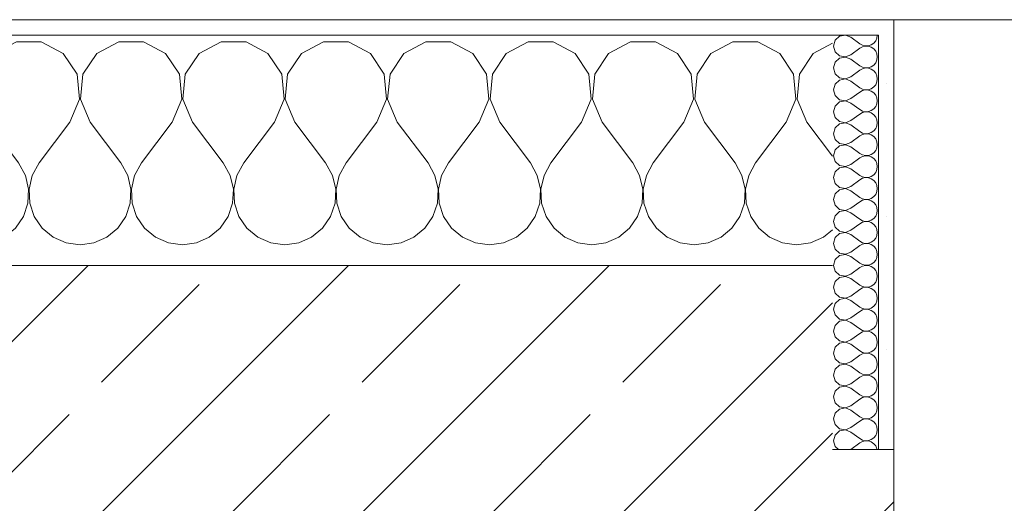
# Model space of a CAD drawing. Header units: metres. Extents: x -3.6 to 84.5, y -11 to 16.8.
# Tile 157 of 228: x 36.561 to 37.202, y 13.54 to 13.855. Entities that reach past the tile are written whole.
import ezdxf

# ---------------------------------------------------------------- set-up
doc = ezdxf.new("R2010")
doc.units = ezdxf.units.M
doc.header["$MEASUREMENT"] = 0
doc.layers.add('604 - Struktur.Wand Aussen', color=7, linetype='Continuous')
pattern_1 = [(0, (0, 0), (0, 0.08660254), [0, -0.05]), (0, (0.025, 0.0433), (0, 0.08660254), [0, -0.05])]

# ---------------------------------------------------------------- blocks, each defined once
blk = doc.blocks.new('*X26')
at = {"layer": '604 - Struktur.Wand Aussen', "color": 7, "linetype": 'Continuous', "lineweight": 5}
for p, q in [((36.02521, 13.84066), (36.0109, 13.83299)), ((36.04145, 13.84066), (36.02521, 13.84066)), ((36.05576, 13.83299), (36.04145, 13.84066)), ((36.09188, 13.84066), (36.07757, 13.83299)), ((36.10812, 13.84066), (36.09188, 13.84066)), ((36.12243, 13.83299), (36.10812, 13.84066)), ((36.15855, 13.84066), (36.14424, 13.83299)), ((36.17479, 13.84066), (36.15855, 13.84066)), ((36.1891, 13.83299), (36.17479, 13.84066)), ((36.22521, 13.84066), (36.2109, 13.83299)), ((36.24145, 13.84066), (36.22521, 13.84066)), ((36.25576, 13.83299), (36.24145, 13.84066)), ((36.29188, 13.84066), (36.27757, 13.83299)), ((36.30812, 13.84066), (36.29188, 13.84066)), ((36.32243, 13.83299), (36.30812, 13.84066)), ((36.35855, 13.84066), (36.34424, 13.83299)), ((36.37479, 13.84066), (36.35855, 13.84066)), ((36.3891, 13.83299), (36.37479, 13.84066)), ((36.42521, 13.84066), (36.4109, 13.83299)), ((36.44145, 13.84066), (36.42521, 13.84066)), ((36.45576, 13.83299), (36.44145, 13.84066)), ((36.49188, 13.84066), (36.47757, 13.83299)), ((36.50812, 13.84066), (36.49188, 13.84066)), ((36.52243, 13.83299), (36.50812, 13.84066)), ((36.55855, 13.84066), (36.54424, 13.83299)), ((36.57479, 13.84066), (36.55855, 13.84066)), ((36.5891, 13.83299), (36.57479, 13.84066)), ((36.62521, 13.84066), (36.6109, 13.83299)), ((36.64145, 13.84066), (36.62521, 13.84066)), ((36.65576, 13.83299), (36.64145, 13.84066)), ((36.69188, 13.84066), (36.67757, 13.83299)), ((36.70812, 13.84066), (36.69188, 13.84066)), ((36.72243, 13.83299), (36.70812, 13.84066)), ((36.75855, 13.84066), (36.74424, 13.83299)), ((36.77479, 13.84066), (36.75855, 13.84066)), ((36.7891, 13.83299), (36.77479, 13.84066)), ((36.82521, 13.84066), (36.8109, 13.83299)), ((36.84145, 13.84066), (36.82521, 13.84066)), ((36.85576, 13.83299), (36.84145, 13.84066)), ((36.89188, 13.84066), (36.87757, 13.83299)), ((36.90812, 13.84066), (36.89188, 13.84066)), ((36.92243, 13.83299), (36.90812, 13.84066)), ((36.95855, 13.84066), (36.94424, 13.83299)), ((36.97479, 13.84066), (36.95855, 13.84066)), ((36.9891, 13.83299), (36.97479, 13.84066)), ((37.02521, 13.84066), (37.0109, 13.83299)), ((37.04145, 13.84066), (37.02521, 13.84066)), ((37.05576, 13.83299), (37.04145, 13.84066)), ((37.09, 13.83965), (37.07757, 13.83299)), ((35.9891, 13.83299), (35.98, 13.83787)), ((35.99808, 13.81947), (35.9891, 13.83299)), ((36.0109, 13.83299), (36.00192, 13.81947)), ((36.06475, 13.81947), (36.05576, 13.83299)), ((36.07757, 13.83299), (36.06858, 13.81947)), ((36.13142, 13.81947), (36.12243, 13.83299)), ((36.14424, 13.83299), (36.13525, 13.81947)), ((36.19808, 13.81947), (36.1891, 13.83299)), ((36.2109, 13.83299), (36.20192, 13.81947)), ((36.26475, 13.81947), (36.25576, 13.83299)), ((36.27757, 13.83299), (36.26858, 13.81947)), ((36.33142, 13.81947), (36.32243, 13.83299)), ((36.34424, 13.83299), (36.33525, 13.81947)), ((36.39808, 13.81947), (36.3891, 13.83299)), ((36.4109, 13.83299), (36.40192, 13.81947)), ((36.46475, 13.81947), (36.45576, 13.83299)), ((36.47757, 13.83299), (36.46858, 13.81947)), ((36.53142, 13.81947), (36.52243, 13.83299)), ((36.54424, 13.83299), (36.53525, 13.81947)), ((36.59808, 13.81947), (36.5891, 13.83299)), ((36.6109, 13.83299), (36.60192, 13.81947)), ((36.66475, 13.81947), (36.65576, 13.83299)), ((36.67757, 13.83299), (36.66858, 13.81947)), ((36.73142, 13.81947), (36.72243, 13.83299)), ((36.74424, 13.83299), (36.73525, 13.81947)), ((36.79808, 13.81947), (36.7891, 13.83299)), ((36.8109, 13.83299), (36.80192, 13.81947)), ((36.86475, 13.81947), (36.85576, 13.83299)), ((36.87757, 13.83299), (36.86858, 13.81947)), ((36.93142, 13.81947), (36.92243, 13.83299)), ((36.94424, 13.83299), (36.93525, 13.81947)), ((36.99808, 13.81947), (36.9891, 13.83299)), ((37.0109, 13.83299), (37.00192, 13.81947)), ((37.06475, 13.81947), (37.05576, 13.83299)), ((37.07757, 13.83299), (37.06858, 13.81947)), ((35.99962, 13.8033), (35.99808, 13.81947)), ((36.00192, 13.81947), (36.00038, 13.8033)), ((36.06629, 13.8033), (36.06475, 13.81947)), ((36.06858, 13.81947), (36.06705, 13.8033)), ((36.13295, 13.8033), (36.13142, 13.81947)), ((36.13525, 13.81947), (36.13371, 13.8033)), ((36.19962, 13.8033), (36.19808, 13.81947)), ((36.20192, 13.81947), (36.20038, 13.8033)), ((36.26629, 13.8033), (36.26475, 13.81947)), ((36.26858, 13.81947), (36.26705, 13.8033)), ((36.33295, 13.8033), (36.33142, 13.81947)), ((36.33525, 13.81947), (36.33371, 13.8033)), ((36.39962, 13.8033), (36.39808, 13.81947)), ((36.40192, 13.81947), (36.40038, 13.8033)), ((36.46629, 13.8033), (36.46475, 13.81947)), ((36.46858, 13.81947), (36.46705, 13.8033)), ((36.53295, 13.8033), (36.53142, 13.81947)), ((36.53525, 13.81947), (36.53371, 13.8033)), ((36.59962, 13.8033), (36.59808, 13.81947)), ((36.60192, 13.81947), (36.60038, 13.8033)), ((36.66629, 13.8033), (36.66475, 13.81947)), ((36.66858, 13.81947), (36.66705, 13.8033)), ((36.73295, 13.8033), (36.73142, 13.81947)), ((36.73525, 13.81947), (36.73371, 13.8033)), ((36.79962, 13.8033), (36.79808, 13.81947)), ((36.80192, 13.81947), (36.80038, 13.8033)), ((36.86629, 13.8033), (36.86475, 13.81947)), ((36.86858, 13.81947), (36.86705, 13.8033)), ((36.93295, 13.8033), (36.93142, 13.81947)), ((36.93525, 13.81947), (36.93371, 13.8033)), ((36.99962, 13.8033), (36.99808, 13.81947)), ((37.00192, 13.81947), (37.00038, 13.8033)), ((37.06629, 13.8033), (37.06475, 13.81947)), ((37.06858, 13.81947), (37.06705, 13.8033)), ((35.99333, 13.78833), (35.99962, 13.8033)), ((36.00038, 13.8033), (36.00667, 13.78833)), ((36.06, 13.78833), (36.06629, 13.8033)), ((36.06705, 13.8033), (36.07333, 13.78833)), ((36.12667, 13.78833), (36.13295, 13.8033)), ((36.13371, 13.8033), (36.14, 13.78833)), ((36.19333, 13.78833), (36.19962, 13.8033)), ((36.20038, 13.8033), (36.20667, 13.78833)), ((36.26, 13.78833), (36.26629, 13.8033)), ((36.26705, 13.8033), (36.27333, 13.78833)), ((36.32667, 13.78833), (36.33295, 13.8033)), ((36.33371, 13.8033), (36.34, 13.78833)), ((36.39333, 13.78833), (36.39962, 13.8033)), ((36.40038, 13.8033), (36.40667, 13.78833)), ((36.46, 13.78833), (36.46629, 13.8033)), ((36.46705, 13.8033), (36.47333, 13.78833)), ((36.52667, 13.78833), (36.53295, 13.8033)), ((36.53371, 13.8033), (36.54, 13.78833)), ((36.59333, 13.78833), (36.59962, 13.8033)), ((36.60038, 13.8033), (36.60667, 13.78833)), ((36.66, 13.78833), (36.66629, 13.8033)), ((36.66705, 13.8033), (36.67333, 13.78833)), ((36.72667, 13.78833), (36.73295, 13.8033)), ((36.73371, 13.8033), (36.74, 13.78833)), ((36.79333, 13.78833), (36.79962, 13.8033)), ((36.80038, 13.8033), (36.80667, 13.78833)), ((36.86, 13.78833), (36.86629, 13.8033)), ((36.86705, 13.8033), (36.87333, 13.78833)), ((36.92667, 13.78833), (36.93295, 13.8033)), ((36.93371, 13.8033), (36.94, 13.78833)), ((36.99333, 13.78833), (36.99962, 13.8033)), ((37.00038, 13.8033), (37.00667, 13.78833)), ((37.06, 13.78833), (37.06629, 13.8033)), ((37.06705, 13.8033), (37.07333, 13.78833)), ((35.99333, 13.78833), (35.98, 13.77056)), ((36.00667, 13.78833), (36.02667, 13.76167)), ((36.06, 13.78833), (36.04, 13.76167)), ((36.07333, 13.78833), (36.09333, 13.76167)), ((36.12667, 13.78833), (36.10667, 13.76167)), ((36.14, 13.78833), (36.16, 13.76167)), ((36.19333, 13.78833), (36.17333, 13.76167)), ((36.20667, 13.78833), (36.22667, 13.76167)), ((36.26, 13.78833), (36.24, 13.76167)), ((36.27333, 13.78833), (36.29333, 13.76167)), ((36.32667, 13.78833), (36.30667, 13.76167)), ((36.34, 13.78833), (36.36, 13.76167)), ((36.39333, 13.78833), (36.37333, 13.76167)), ((36.40667, 13.78833), (36.42667, 13.76167)), ((36.46, 13.78833), (36.44, 13.76167)), ((36.47333, 13.78833), (36.49333, 13.76167)), ((36.52667, 13.78833), (36.50667, 13.76167)), ((36.54, 13.78833), (36.56, 13.76167)), ((36.59333, 13.78833), (36.57333, 13.76167)), ((36.60667, 13.78833), (36.62667, 13.76167)), ((36.66, 13.78833), (36.64, 13.76167)), ((36.67333, 13.78833), (36.69333, 13.76167)), ((36.72667, 13.78833), (36.70667, 13.76167)), ((36.74, 13.78833), (36.76, 13.76167)), ((36.79333, 13.78833), (36.77333, 13.76167)), ((36.80667, 13.78833), (36.82667, 13.76167)), ((36.86, 13.78833), (36.84, 13.76167)), ((36.87333, 13.78833), (36.89333, 13.76167)), ((36.92667, 13.78833), (36.90667, 13.76167)), ((36.94, 13.78833), (36.96, 13.76167)), ((36.99333, 13.78833), (36.97333, 13.76167)), ((37.00667, 13.78833), (37.02667, 13.76167)), ((37.06, 13.78833), (37.04, 13.76167)), ((37.07333, 13.78833), (37.09, 13.76611)), ((36.03112, 13.75362), (36.02667, 13.76167)), ((36.04, 13.76167), (36.03555, 13.75362)), ((36.09778, 13.75362), (36.09333, 13.76167)), ((36.10667, 13.76167), (36.10222, 13.75362)), ((36.16445, 13.75362), (36.16, 13.76167)), ((36.17333, 13.76167), (36.16888, 13.75362)), ((36.23112, 13.75362), (36.22667, 13.76167)), ((36.24, 13.76167), (36.23555, 13.75362)), ((36.29778, 13.75362), (36.29333, 13.76167)), ((36.30667, 13.76167), (36.30222, 13.75362)), ((36.36445, 13.75362), (36.36, 13.76167)), ((36.37333, 13.76167), (36.36888, 13.75362)), ((36.43112, 13.75362), (36.42667, 13.76167)), ((36.44, 13.76167), (36.43555, 13.75362)), ((36.49778, 13.75362), (36.49333, 13.76167)), ((36.50667, 13.76167), (36.50222, 13.75362)), ((36.56445, 13.75362), (36.56, 13.76167)), ((36.57333, 13.76167), (36.56888, 13.75362)), ((36.63112, 13.75362), (36.62667, 13.76167)), ((36.64, 13.76167), (36.63555, 13.75362)), ((36.69778, 13.75362), (36.69333, 13.76167)), ((36.70667, 13.76167), (36.70222, 13.75362)), ((36.76445, 13.75362), (36.76, 13.76167)), ((36.77333, 13.76167), (36.76888, 13.75362)), ((36.83112, 13.75362), (36.82667, 13.76167)), ((36.84, 13.76167), (36.83555, 13.75362)), ((36.89778, 13.75362), (36.89333, 13.76167)), ((36.90667, 13.76167), (36.90222, 13.75362)), ((36.96445, 13.75362), (36.96, 13.76167)), ((36.97333, 13.76167), (36.96888, 13.75362)), ((37.03112, 13.75362), (37.02667, 13.76167)), ((37.04, 13.76167), (37.03555, 13.75362)), ((36.0332, 13.74466), (36.03112, 13.75362)), ((36.03555, 13.75362), (36.03347, 13.74466)), ((36.09987, 13.74466), (36.09778, 13.75362)), ((36.10222, 13.75362), (36.10013, 13.74466)), ((36.16653, 13.74466), (36.16445, 13.75362)), ((36.16888, 13.75362), (36.1668, 13.74466)), ((36.2332, 13.74466), (36.23112, 13.75362)), ((36.23555, 13.75362), (36.23347, 13.74466)), ((36.29987, 13.74466), (36.29778, 13.75362)), ((36.30222, 13.75362), (36.30013, 13.74466)), ((36.36653, 13.74466), (36.36445, 13.75362)), ((36.36888, 13.75362), (36.3668, 13.74466)), ((36.4332, 13.74466), (36.43112, 13.75362)), ((36.43555, 13.75362), (36.43347, 13.74466)), ((36.49987, 13.74466), (36.49778, 13.75362)), ((36.50222, 13.75362), (36.50013, 13.74466)), ((36.56653, 13.74466), (36.56445, 13.75362)), ((36.56888, 13.75362), (36.5668, 13.74466)), ((36.6332, 13.74466), (36.63112, 13.75362)), ((36.63555, 13.75362), (36.63347, 13.74466)), ((36.69987, 13.74466), (36.69778, 13.75362)), ((36.70222, 13.75362), (36.70013, 13.74466)), ((36.76653, 13.74466), (36.76445, 13.75362)), ((36.76888, 13.75362), (36.7668, 13.74466)), ((36.8332, 13.74466), (36.83112, 13.75362)), ((36.83555, 13.75362), (36.83347, 13.74466)), ((36.89987, 13.74466), (36.89778, 13.75362)), ((36.90222, 13.75362), (36.90013, 13.74466)), ((36.96653, 13.74466), (36.96445, 13.75362)), ((36.96888, 13.75362), (36.9668, 13.74466)), ((37.0332, 13.74466), (37.03112, 13.75362)), ((37.03555, 13.75362), (37.03347, 13.74466)), ((36.03275, 13.73547), (36.0332, 13.74466)), ((36.03347, 13.74466), (36.03391, 13.73547)), ((36.09942, 13.73547), (36.09987, 13.74466)), ((36.10013, 13.74466), (36.10058, 13.73547)), ((36.16609, 13.73547), (36.16653, 13.74466)), ((36.1668, 13.74466), (36.16725, 13.73547)), ((36.23275, 13.73547), (36.2332, 13.74466)), ((36.23347, 13.74466), (36.23391, 13.73547)), ((36.29942, 13.73547), (36.29987, 13.74466)), ((36.30013, 13.74466), (36.30058, 13.73547)), ((36.36609, 13.73547), (36.36653, 13.74466)), ((36.3668, 13.74466), (36.36725, 13.73547)), ((36.43275, 13.73547), (36.4332, 13.74466)), ((36.43347, 13.74466), (36.43391, 13.73547)), ((36.49942, 13.73547), (36.49987, 13.74466)), ((36.50013, 13.74466), (36.50058, 13.73547)), ((36.56609, 13.73547), (36.56653, 13.74466)), ((36.5668, 13.74466), (36.56725, 13.73547)), ((36.63275, 13.73547), (36.6332, 13.74466)), ((36.63347, 13.74466), (36.63391, 13.73547)), ((36.69942, 13.73547), (36.69987, 13.74466)), ((36.70013, 13.74466), (36.70058, 13.73547)), ((36.76609, 13.73547), (36.76653, 13.74466)), ((36.7668, 13.74466), (36.76725, 13.73547)), ((36.83275, 13.73547), (36.8332, 13.74466)), ((36.83347, 13.74466), (36.83391, 13.73547)), ((36.89942, 13.73547), (36.89987, 13.74466)), ((36.90013, 13.74466), (36.90058, 13.73547)), ((36.96609, 13.73547), (36.96653, 13.74466)), ((36.9668, 13.74466), (36.96725, 13.73547)), ((37.03275, 13.73547), (37.0332, 13.74466)), ((37.03347, 13.74466), (37.03391, 13.73547)), ((36.02981, 13.72676), (36.03275, 13.73547)), ((36.03391, 13.73547), (36.03685, 13.72676)), ((36.09648, 13.72676), (36.09942, 13.73547)), ((36.10058, 13.73547), (36.10352, 13.72676)), ((36.16315, 13.72676), (36.16609, 13.73547)), ((36.16725, 13.73547), (36.17019, 13.72676)), ((36.22981, 13.72676), (36.23275, 13.73547)), ((36.23391, 13.73547), (36.23685, 13.72676)), ((36.29648, 13.72676), (36.29942, 13.73547)), ((36.30058, 13.73547), (36.30352, 13.72676)), ((36.36315, 13.72676), (36.36609, 13.73547)), ((36.36725, 13.73547), (36.37019, 13.72676)), ((36.42981, 13.72676), (36.43275, 13.73547)), ((36.43391, 13.73547), (36.43685, 13.72676)), ((36.49648, 13.72676), (36.49942, 13.73547)), ((36.50058, 13.73547), (36.50352, 13.72676)), ((36.56315, 13.72676), (36.56609, 13.73547)), ((36.56725, 13.73547), (36.57019, 13.72676)), ((36.62981, 13.72676), (36.63275, 13.73547)), ((36.63391, 13.73547), (36.63685, 13.72676)), ((36.69648, 13.72676), (36.69942, 13.73547)), ((36.70058, 13.73547), (36.70352, 13.72676)), ((36.76315, 13.72676), (36.76609, 13.73547)), ((36.76725, 13.73547), (36.77019, 13.72676)), ((36.82981, 13.72676), (36.83275, 13.73547)), ((36.83391, 13.73547), (36.83685, 13.72676)), ((36.89648, 13.72676), (36.89942, 13.73547)), ((36.90058, 13.73547), (36.90352, 13.72676)), ((36.96315, 13.72676), (36.96609, 13.73547)), ((36.96725, 13.73547), (36.97019, 13.72676)), ((37.02981, 13.72676), (37.03275, 13.73547)), ((37.03391, 13.73547), (37.03685, 13.72676)), ((36.02461, 13.71918), (36.02981, 13.72676)), ((36.03685, 13.72676), (36.04206, 13.71918)), ((36.09127, 13.71918), (36.09648, 13.72676)), ((36.10352, 13.72676), (36.10873, 13.71918)), ((36.15794, 13.71918), (36.16315, 13.72676)), ((36.17019, 13.72676), (36.17539, 13.71918)), ((36.22461, 13.71918), (36.22981, 13.72676)), ((36.23685, 13.72676), (36.24206, 13.71918)), ((36.29127, 13.71918), (36.29648, 13.72676)), ((36.30352, 13.72676), (36.30873, 13.71918)), ((36.35794, 13.71918), (36.36315, 13.72676)), ((36.37019, 13.72676), (36.37539, 13.71918)), ((36.42461, 13.71918), (36.42981, 13.72676)), ((36.43685, 13.72676), (36.44206, 13.71918)), ((36.49127, 13.71918), (36.49648, 13.72676)), ((36.50352, 13.72676), (36.50873, 13.71918)), ((36.55794, 13.71918), (36.56315, 13.72676)), ((36.57019, 13.72676), (36.57539, 13.71918)), ((36.62461, 13.71918), (36.62981, 13.72676)), ((36.63685, 13.72676), (36.64206, 13.71918)), ((36.69127, 13.71918), (36.69648, 13.72676)), ((36.70352, 13.72676), (36.70873, 13.71918)), ((36.75794, 13.71918), (36.76315, 13.72676)), ((36.77019, 13.72676), (36.77539, 13.71918)), ((36.82461, 13.71918), (36.82981, 13.72676)), ((36.83685, 13.72676), (36.84206, 13.71918)), ((36.89127, 13.71918), (36.89648, 13.72676)), ((36.90352, 13.72676), (36.90873, 13.71918)), ((36.95794, 13.71918), (36.96315, 13.72676)), ((36.97019, 13.72676), (36.97539, 13.71918)), ((37.02461, 13.71918), (37.02981, 13.72676)), ((37.03685, 13.72676), (37.04206, 13.71918)), ((36.01752, 13.71331), (36.02461, 13.71918)), ((36.04206, 13.71918), (36.04914, 13.71331)), ((36.08419, 13.71331), (36.09127, 13.71918)), ((36.10873, 13.71918), (36.11581, 13.71331)), ((36.15086, 13.71331), (36.15794, 13.71918)), ((36.17539, 13.71918), (36.18248, 13.71331)), ((36.21752, 13.71331), (36.22461, 13.71918)), ((36.24206, 13.71918), (36.24914, 13.71331)), ((36.28419, 13.71331), (36.29127, 13.71918)), ((36.30873, 13.71918), (36.31581, 13.71331)), ((36.35086, 13.71331), (36.35794, 13.71918)), ((36.37539, 13.71918), (36.38248, 13.71331)), ((36.41752, 13.71331), (36.42461, 13.71918)), ((36.44206, 13.71918), (36.44914, 13.71331)), ((36.48419, 13.71331), (36.49127, 13.71918)), ((36.50873, 13.71918), (36.51581, 13.71331)), ((36.55086, 13.71331), (36.55794, 13.71918)), ((36.57539, 13.71918), (36.58248, 13.71331)), ((36.61752, 13.71331), (36.62461, 13.71918)), ((36.64206, 13.71918), (36.64914, 13.71331)), ((36.68419, 13.71331), (36.69127, 13.71918)), ((36.70873, 13.71918), (36.71581, 13.71331)), ((36.75086, 13.71331), (36.75794, 13.71918)), ((36.77539, 13.71918), (36.78248, 13.71331)), ((36.81752, 13.71331), (36.82461, 13.71918)), ((36.84206, 13.71918), (36.84914, 13.71331)), ((36.88419, 13.71331), (36.89127, 13.71918)), ((36.90873, 13.71918), (36.91581, 13.71331)), ((36.95086, 13.71331), (36.95794, 13.71918)), ((36.97539, 13.71918), (36.98248, 13.71331)), ((37.01752, 13.71331), (37.02461, 13.71918)), ((37.04206, 13.71918), (37.04914, 13.71331)), ((37.08419, 13.71331), (37.09, 13.71813)), ((35.98, 13.71536), (35.98248, 13.71331)), ((35.98248, 13.71331), (35.99089, 13.7096)), ((36.00911, 13.7096), (36.01752, 13.71331)), ((36.04914, 13.71331), (36.05756, 13.7096)), ((36.07578, 13.7096), (36.08419, 13.71331)), ((36.11581, 13.71331), (36.12422, 13.7096)), ((36.14244, 13.7096), (36.15086, 13.71331)), ((36.18248, 13.71331), (36.19089, 13.7096)), ((36.20911, 13.7096), (36.21752, 13.71331)), ((36.24914, 13.71331), (36.25756, 13.7096)), ((36.27578, 13.7096), (36.28419, 13.71331)), ((36.31581, 13.71331), (36.32422, 13.7096)), ((36.34244, 13.7096), (36.35086, 13.71331)), ((36.38248, 13.71331), (36.39089, 13.7096)), ((36.40911, 13.7096), (36.41752, 13.71331)), ((36.44914, 13.71331), (36.45756, 13.7096)), ((36.47578, 13.7096), (36.48419, 13.71331)), ((36.51581, 13.71331), (36.52422, 13.7096)), ((36.54244, 13.7096), (36.55086, 13.71331)), ((36.58248, 13.71331), (36.59089, 13.7096)), ((36.60911, 13.7096), (36.61752, 13.71331)), ((36.64914, 13.71331), (36.65756, 13.7096)), ((36.67578, 13.7096), (36.68419, 13.71331)), ((36.71581, 13.71331), (36.72422, 13.7096)), ((36.74244, 13.7096), (36.75086, 13.71331)), ((36.78248, 13.71331), (36.79089, 13.7096)), ((36.80911, 13.7096), (36.81752, 13.71331)), ((36.84914, 13.71331), (36.85756, 13.7096)), ((36.87578, 13.7096), (36.88419, 13.71331)), ((36.91581, 13.71331), (36.92422, 13.7096)), ((36.94244, 13.7096), (36.95086, 13.71331)), ((36.98248, 13.71331), (36.99089, 13.7096)), ((37.00911, 13.7096), (37.01752, 13.71331)), ((37.04914, 13.71331), (37.05756, 13.7096)), ((37.07578, 13.7096), (37.08419, 13.71331)), ((35.99089, 13.7096), (36, 13.70833)), ((36, 13.70833), (36.00911, 13.7096)), ((36.05756, 13.7096), (36.06667, 13.70833)), ((36.06667, 13.70833), (36.07578, 13.7096)), ((36.12422, 13.7096), (36.13333, 13.70833)), ((36.13333, 13.70833), (36.14244, 13.7096)), ((36.19089, 13.7096), (36.2, 13.70833)), ((36.2, 13.70833), (36.20911, 13.7096)), ((36.25756, 13.7096), (36.26667, 13.70833)), ((36.26667, 13.70833), (36.27578, 13.7096)), ((36.32422, 13.7096), (36.33333, 13.70833)), ((36.33333, 13.70833), (36.34244, 13.7096)), ((36.39089, 13.7096), (36.4, 13.70833)), ((36.4, 13.70833), (36.40911, 13.7096)), ((36.45756, 13.7096), (36.46667, 13.70833)), ((36.46667, 13.70833), (36.47578, 13.7096)), ((36.52422, 13.7096), (36.53333, 13.70833)), ((36.53333, 13.70833), (36.54244, 13.7096)), ((36.59089, 13.7096), (36.6, 13.70833)), ((36.6, 13.70833), (36.60911, 13.7096)), ((36.65756, 13.7096), (36.66667, 13.70833)), ((36.66667, 13.70833), (36.67578, 13.7096)), ((36.72422, 13.7096), (36.73333, 13.70833)), ((36.73333, 13.70833), (36.74244, 13.7096)), ((36.79089, 13.7096), (36.8, 13.70833)), ((36.8, 13.70833), (36.80911, 13.7096)), ((36.85756, 13.7096), (36.86667, 13.70833)), ((36.86667, 13.70833), (36.87578, 13.7096)), ((36.92422, 13.7096), (36.93333, 13.70833)), ((36.93333, 13.70833), (36.94244, 13.7096)), ((36.99089, 13.7096), (37, 13.70833)), ((37, 13.70833), (37.00911, 13.7096)), ((37.05756, 13.7096), (37.06667, 13.70833)), ((37.06667, 13.70833), (37.07578, 13.7096))]:
    blk.add_line(p, q, dxfattribs=at)
blk = doc.blocks.new('*X54')
at = {"layer": '604 - Struktur.Wand Aussen', "color": 7, "linetype": 'Continuous', "lineweight": 5}
for p, q in [((37.09178, 13.84161), (37.09071, 13.83786)), ((37.09466, 13.84425), (37.09178, 13.84161)), ((37.0985, 13.84497), (37.09466, 13.84425)), ((37.10214, 13.84357), (37.0985, 13.84497)), ((37.10214, 13.84357), (37.10786, 13.83929)), ((37.10786, 13.83929), (37.10958, 13.83833)), ((37.11534, 13.83861), (37.11696, 13.83973)), ((37.11696, 13.83973), (37.11822, 13.84124)), ((37.11822, 13.84124), (37.11901, 13.84305)), ((37.11901, 13.84305), (37.11929, 13.845)), ((37.09071, 13.83786), (37.09178, 13.8341)), ((37.09178, 13.8341), (37.09466, 13.83147)), ((37.10214, 13.83214), (37.10786, 13.83643)), ((37.10958, 13.83738), (37.10786, 13.83643)), ((37.10958, 13.83833), (37.1115, 13.83789)), ((37.1115, 13.83783), (37.10958, 13.83738)), ((37.1115, 13.83789), (37.11347, 13.83798)), ((37.11347, 13.83773), (37.1115, 13.83783)), ((37.11347, 13.83798), (37.11534, 13.83861)), ((37.11534, 13.8371), (37.11347, 13.83773)), ((37.11696, 13.83599), (37.11534, 13.8371)), ((37.11822, 13.83447), (37.11696, 13.83599)), ((37.11901, 13.83267), (37.11822, 13.83447)), ((37.11929, 13.83071), (37.11901, 13.83267)), ((37.09178, 13.82733), (37.09071, 13.82357)), ((37.09466, 13.82996), (37.09178, 13.82733)), ((37.09466, 13.83147), (37.0985, 13.83074)), ((37.0985, 13.83069), (37.09466, 13.82996)), ((37.0985, 13.83074), (37.10214, 13.83214)), ((37.10214, 13.82929), (37.0985, 13.83069)), ((37.10214, 13.82929), (37.10786, 13.825)), ((37.11696, 13.82544), (37.11822, 13.82696)), ((37.11822, 13.82696), (37.11901, 13.82876)), ((37.11901, 13.82876), (37.11929, 13.83071)), ((37.09071, 13.82357), (37.09178, 13.81982)), ((37.09178, 13.81982), (37.09466, 13.81718)), ((37.10214, 13.81786), (37.10786, 13.82214)), ((37.10786, 13.825), (37.10958, 13.82405)), ((37.10958, 13.8231), (37.10786, 13.82214)), ((37.10958, 13.82405), (37.1115, 13.8236)), ((37.1115, 13.82354), (37.10958, 13.8231)), ((37.1115, 13.8236), (37.11347, 13.8237)), ((37.11347, 13.82345), (37.1115, 13.82354)), ((37.11347, 13.8237), (37.11534, 13.82433)), ((37.11534, 13.82282), (37.11347, 13.82345)), ((37.11534, 13.82433), (37.11696, 13.82544)), ((37.11696, 13.8217), (37.11534, 13.82282)), ((37.11822, 13.82018), (37.11696, 13.8217)), ((37.11901, 13.81838), (37.11822, 13.82018)), ((37.09466, 13.81567), (37.09178, 13.81304)), ((37.09466, 13.81718), (37.0985, 13.81646)), ((37.0985, 13.8164), (37.09466, 13.81567)), ((37.0985, 13.81646), (37.10214, 13.81786)), ((37.10214, 13.815), (37.0985, 13.8164)), ((37.10214, 13.815), (37.10786, 13.81071)), ((37.11822, 13.81267), (37.11901, 13.81448)), ((37.11929, 13.81643), (37.11901, 13.81838)), ((37.11901, 13.81448), (37.11929, 13.81643)), ((37.09178, 13.81304), (37.09071, 13.80929)), ((37.09071, 13.80929), (37.09178, 13.80553)), ((37.10214, 13.80357), (37.10786, 13.80786)), ((37.10786, 13.81071), (37.10958, 13.80976)), ((37.10958, 13.80881), (37.10786, 13.80786)), ((37.10958, 13.80976), (37.1115, 13.80931)), ((37.1115, 13.80926), (37.10958, 13.80881)), ((37.1115, 13.80931), (37.11347, 13.80941)), ((37.11347, 13.80916), (37.1115, 13.80926)), ((37.11347, 13.80941), (37.11534, 13.81004)), ((37.11534, 13.80853), (37.11347, 13.80916)), ((37.11534, 13.81004), (37.11696, 13.81116)), ((37.11696, 13.80742), (37.11534, 13.80853)), ((37.11696, 13.81116), (37.11822, 13.81267)), ((37.11822, 13.8059), (37.11696, 13.80742)), ((37.09178, 13.80553), (37.09466, 13.8029)), ((37.09466, 13.80139), (37.09178, 13.79876)), ((37.09466, 13.8029), (37.0985, 13.80217)), ((37.0985, 13.80211), (37.09466, 13.80139)), ((37.0985, 13.80217), (37.10214, 13.80357)), ((37.10214, 13.80071), (37.0985, 13.80211)), ((37.10214, 13.80071), (37.10786, 13.79643)), ((37.11901, 13.80409), (37.11822, 13.8059)), ((37.11929, 13.80214), (37.11901, 13.80409)), ((37.11901, 13.80019), (37.11929, 13.80214)), ((37.09178, 13.79876), (37.09071, 13.795)), ((37.09071, 13.795), (37.09178, 13.79124)), ((37.10786, 13.79643), (37.10958, 13.79547)), ((37.10958, 13.79453), (37.10786, 13.79357)), ((37.10958, 13.79547), (37.1115, 13.79503)), ((37.1115, 13.79497), (37.10958, 13.79453)), ((37.1115, 13.79503), (37.11347, 13.79512)), ((37.11347, 13.79488), (37.1115, 13.79497)), ((37.11347, 13.79512), (37.11534, 13.79575)), ((37.11534, 13.79425), (37.11347, 13.79488)), ((37.11534, 13.79575), (37.11696, 13.79687)), ((37.11696, 13.79313), (37.11534, 13.79425)), ((37.11696, 13.79687), (37.11822, 13.79839)), ((37.11822, 13.79839), (37.11901, 13.80019)), ((37.09178, 13.79124), (37.09466, 13.78861)), ((37.09466, 13.78861), (37.0985, 13.78789)), ((37.0985, 13.78783), (37.09466, 13.7871)), ((37.0985, 13.78789), (37.10214, 13.78929)), ((37.10214, 13.78643), (37.0985, 13.78783)), ((37.10214, 13.78929), (37.10786, 13.79357)), ((37.11822, 13.79161), (37.11696, 13.79313)), ((37.11901, 13.78981), (37.11822, 13.79161)), ((37.11929, 13.78786), (37.11901, 13.78981)), ((37.11901, 13.78591), (37.11929, 13.78786)), ((37.09178, 13.78447), (37.09071, 13.78071)), ((37.09466, 13.7871), (37.09178, 13.78447)), ((37.10214, 13.78643), (37.10786, 13.78214)), ((37.10786, 13.78214), (37.10958, 13.78119)), ((37.10958, 13.78119), (37.1115, 13.78074)), ((37.11347, 13.78084), (37.11534, 13.78147)), ((37.11534, 13.78147), (37.11696, 13.78258)), ((37.11696, 13.78258), (37.11822, 13.7841)), ((37.11822, 13.7841), (37.11901, 13.78591)), ((37.09071, 13.78071), (37.09178, 13.77696)), ((37.09178, 13.77696), (37.09466, 13.77433)), ((37.0985, 13.7736), (37.10214, 13.775)), ((37.10214, 13.775), (37.10786, 13.77929)), ((37.10958, 13.78024), (37.10786, 13.77929)), ((37.1115, 13.78069), (37.10958, 13.78024)), ((37.1115, 13.78074), (37.11347, 13.78084)), ((37.11347, 13.78059), (37.1115, 13.78069)), ((37.11534, 13.77996), (37.11347, 13.78059)), ((37.11696, 13.77884), (37.11534, 13.77996)), ((37.11822, 13.77733), (37.11696, 13.77884)), ((37.11901, 13.77552), (37.11822, 13.77733)), ((37.11929, 13.77357), (37.11901, 13.77552)), ((37.09178, 13.77018), (37.09071, 13.76643)), ((37.09466, 13.77282), (37.09178, 13.77018)), ((37.09466, 13.77433), (37.0985, 13.7736)), ((37.0985, 13.77354), (37.09466, 13.77282)), ((37.10214, 13.77214), (37.0985, 13.77354)), ((37.10214, 13.77214), (37.10786, 13.76786)), ((37.11534, 13.76718), (37.11696, 13.7683)), ((37.11696, 13.7683), (37.11822, 13.76982)), ((37.11822, 13.76982), (37.11901, 13.77162)), ((37.11901, 13.77162), (37.11929, 13.77357)), ((37.09071, 13.76643), (37.09178, 13.76267)), ((37.09178, 13.76267), (37.09466, 13.76004)), ((37.10214, 13.76071), (37.10786, 13.765)), ((37.10786, 13.76786), (37.10958, 13.7669)), ((37.10958, 13.76595), (37.10786, 13.765)), ((37.10958, 13.7669), (37.1115, 13.76646)), ((37.1115, 13.7664), (37.10958, 13.76595)), ((37.1115, 13.76646), (37.11347, 13.76655)), ((37.11347, 13.7663), (37.1115, 13.7664)), ((37.11347, 13.76655), (37.11534, 13.76718)), ((37.11534, 13.76567), (37.11347, 13.7663)), ((37.11696, 13.76456), (37.11534, 13.76567)), ((37.11822, 13.76304), (37.11696, 13.76456)), ((37.11901, 13.76124), (37.11822, 13.76304)), ((37.09178, 13.7559), (37.09071, 13.75214)), ((37.09466, 13.75853), (37.09178, 13.7559)), ((37.09466, 13.76004), (37.0985, 13.75931)), ((37.0985, 13.75926), (37.09466, 13.75853)), ((37.0985, 13.75931), (37.10214, 13.76071)), ((37.10214, 13.75786), (37.0985, 13.75926)), ((37.10214, 13.75786), (37.10786, 13.75357)), ((37.11696, 13.75401), (37.11822, 13.75553)), ((37.11822, 13.75553), (37.11901, 13.75733)), ((37.11929, 13.75929), (37.11901, 13.76124)), ((37.11901, 13.75733), (37.11929, 13.75929)), ((37.09071, 13.75214), (37.09178, 13.74839)), ((37.10214, 13.74643), (37.10786, 13.75071)), ((37.10786, 13.75357), (37.10958, 13.75262)), ((37.10958, 13.75167), (37.10786, 13.75071)), ((37.10958, 13.75262), (37.1115, 13.75217)), ((37.1115, 13.75211), (37.10958, 13.75167)), ((37.1115, 13.75217), (37.11347, 13.75227)), ((37.11347, 13.75202), (37.1115, 13.75211)), ((37.11347, 13.75227), (37.11534, 13.7529)), ((37.11534, 13.75139), (37.11347, 13.75202)), ((37.11534, 13.7529), (37.11696, 13.75401)), ((37.11696, 13.75027), (37.11534, 13.75139)), ((37.11822, 13.74876), (37.11696, 13.75027)), ((37.09178, 13.74839), (37.09466, 13.74575)), ((37.09466, 13.74425), (37.09178, 13.74161)), ((37.09466, 13.74575), (37.0985, 13.74503)), ((37.0985, 13.74497), (37.09466, 13.74425)), ((37.0985, 13.74503), (37.10214, 13.74643)), ((37.10214, 13.74357), (37.0985, 13.74497)), ((37.10214, 13.74357), (37.10786, 13.73929)), ((37.11901, 13.74695), (37.11822, 13.74876)), ((37.11822, 13.74124), (37.11901, 13.74305)), ((37.11929, 13.745), (37.11901, 13.74695)), ((37.11901, 13.74305), (37.11929, 13.745)), ((37.09178, 13.74161), (37.09071, 13.73786)), ((37.09071, 13.73786), (37.09178, 13.7341)), ((37.10214, 13.73214), (37.10786, 13.73643)), ((37.10786, 13.73929), (37.10958, 13.73833)), ((37.10958, 13.73738), (37.10786, 13.73643)), ((37.10958, 13.73833), (37.1115, 13.73789)), ((37.1115, 13.73783), (37.10958, 13.73738)), ((37.1115, 13.73789), (37.11347, 13.73798)), ((37.11347, 13.73773), (37.1115, 13.73783)), ((37.11347, 13.73798), (37.11534, 13.73861)), ((37.11534, 13.7371), (37.11347, 13.73773)), ((37.11534, 13.73861), (37.11696, 13.73973)), ((37.11696, 13.73599), (37.11534, 13.7371)), ((37.11696, 13.73973), (37.11822, 13.74124)), ((37.09178, 13.7341), (37.09466, 13.73147)), ((37.09466, 13.72996), (37.09178, 13.72733)), ((37.09466, 13.73147), (37.0985, 13.73074)), ((37.0985, 13.73069), (37.09466, 13.72996)), ((37.0985, 13.73074), (37.10214, 13.73214)), ((37.10214, 13.72929), (37.0985, 13.73069)), ((37.11822, 13.73447), (37.11696, 13.73599)), ((37.11901, 13.73267), (37.11822, 13.73447)), ((37.11929, 13.73071), (37.11901, 13.73267)), ((37.11901, 13.72876), (37.11929, 13.73071)), ((37.09178, 13.72733), (37.09071, 13.72357)), ((37.09071, 13.72357), (37.09178, 13.71982)), ((37.10214, 13.72929), (37.10786, 13.725)), ((37.10786, 13.725), (37.10958, 13.72405)), ((37.10958, 13.72405), (37.1115, 13.7236)), ((37.1115, 13.72354), (37.10958, 13.7231)), ((37.1115, 13.7236), (37.11347, 13.7237)), ((37.11347, 13.72345), (37.1115, 13.72354)), ((37.11347, 13.7237), (37.11534, 13.72433)), ((37.11534, 13.72282), (37.11347, 13.72345)), ((37.11534, 13.72433), (37.11696, 13.72544)), ((37.11696, 13.72544), (37.11822, 13.72696)), ((37.11822, 13.72696), (37.11901, 13.72876)), ((37.09178, 13.71982), (37.09466, 13.71718)), ((37.09466, 13.71718), (37.0985, 13.71646)), ((37.0985, 13.71646), (37.10214, 13.71786)), ((37.10214, 13.71786), (37.10786, 13.72214)), ((37.10958, 13.7231), (37.10786, 13.72214)), ((37.11696, 13.7217), (37.11534, 13.72282)), ((37.11822, 13.72018), (37.11696, 13.7217)), ((37.11901, 13.71838), (37.11822, 13.72018)), ((37.11929, 13.71643), (37.11901, 13.71838)), ((37.09178, 13.71304), (37.09071, 13.70929)), ((37.09466, 13.71567), (37.09178, 13.71304)), ((37.0985, 13.7164), (37.09466, 13.71567)), ((37.10214, 13.715), (37.0985, 13.7164)), ((37.10214, 13.715), (37.10786, 13.71071)), ((37.10786, 13.71071), (37.10958, 13.70976)), ((37.11534, 13.71004), (37.11696, 13.71116)), ((37.11696, 13.71116), (37.11822, 13.71267)), ((37.11822, 13.71267), (37.11901, 13.71448)), ((37.11901, 13.71448), (37.11929, 13.71643)), ((37.09071, 13.70929), (37.09178, 13.70553)), ((37.09178, 13.70553), (37.09466, 13.7029)), ((37.10214, 13.70357), (37.10786, 13.70786)), ((37.10958, 13.70881), (37.10786, 13.70786)), ((37.10958, 13.70976), (37.1115, 13.70931)), ((37.1115, 13.70926), (37.10958, 13.70881)), ((37.1115, 13.70931), (37.11347, 13.70941)), ((37.11347, 13.70916), (37.1115, 13.70926)), ((37.11347, 13.70941), (37.11534, 13.71004)), ((37.11534, 13.70853), (37.11347, 13.70916)), ((37.11696, 13.70742), (37.11534, 13.70853)), ((37.11822, 13.7059), (37.11696, 13.70742)), ((37.11901, 13.70409), (37.11822, 13.7059)), ((37.09178, 13.69876), (37.09071, 13.695)), ((37.09466, 13.70139), (37.09178, 13.69876)), ((37.09466, 13.7029), (37.0985, 13.70217)), ((37.0985, 13.70211), (37.09466, 13.70139)), ((37.0985, 13.70217), (37.10214, 13.70357)), ((37.10214, 13.70071), (37.0985, 13.70211)), ((37.10214, 13.70071), (37.10786, 13.69643)), ((37.11696, 13.69687), (37.11822, 13.69839)), ((37.11822, 13.69839), (37.11901, 13.70019)), ((37.11929, 13.70214), (37.11901, 13.70409)), ((37.11901, 13.70019), (37.11929, 13.70214)), ((37.09071, 13.695), (37.09178, 13.69124)), ((37.10214, 13.68929), (37.10786, 13.69357)), ((37.10786, 13.69643), (37.10958, 13.69547)), ((37.10958, 13.69453), (37.10786, 13.69357)), ((37.10958, 13.69547), (37.1115, 13.69503)), ((37.1115, 13.69497), (37.10958, 13.69453)), ((37.1115, 13.69503), (37.11347, 13.69512)), ((37.11347, 13.69488), (37.1115, 13.69497)), ((37.11347, 13.69512), (37.11534, 13.69575)), ((37.11534, 13.69425), (37.11347, 13.69488)), ((37.11534, 13.69575), (37.11696, 13.69687)), ((37.11696, 13.69313), (37.11534, 13.69425)), ((37.11822, 13.69161), (37.11696, 13.69313)), ((37.11901, 13.68981), (37.11822, 13.69161)), ((37.09178, 13.69124), (37.09466, 13.68861)), ((37.09466, 13.6871), (37.09178, 13.68447)), ((37.09466, 13.68861), (37.0985, 13.68789)), ((37.0985, 13.68783), (37.09466, 13.6871)), ((37.0985, 13.68789), (37.10214, 13.68929)), ((37.10214, 13.68643), (37.0985, 13.68783)), ((37.10214, 13.68643), (37.10786, 13.68214)), ((37.11822, 13.6841), (37.11901, 13.68591)), ((37.11929, 13.68786), (37.11901, 13.68981)), ((37.11901, 13.68591), (37.11929, 13.68786)), ((37.09178, 13.68447), (37.09071, 13.68071)), ((37.09071, 13.68071), (37.09178, 13.67696)), ((37.10214, 13.675), (37.10786, 13.67929)), ((37.10786, 13.68214), (37.10958, 13.68119)), ((37.10958, 13.68024), (37.10786, 13.67929)), ((37.10958, 13.68119), (37.1115, 13.68074)), ((37.1115, 13.68069), (37.10958, 13.68024)), ((37.1115, 13.68074), (37.11347, 13.68084)), ((37.11347, 13.68059), (37.1115, 13.68069)), ((37.11347, 13.68084), (37.11534, 13.68147)), ((37.11534, 13.67996), (37.11347, 13.68059)), ((37.11534, 13.68147), (37.11696, 13.68258)), ((37.11696, 13.67884), (37.11534, 13.67996)), ((37.11696, 13.68258), (37.11822, 13.6841)), ((37.11822, 13.67733), (37.11696, 13.67884)), ((37.09178, 13.67696), (37.09466, 13.67433)), ((37.09466, 13.67282), (37.09178, 13.67018)), ((37.09466, 13.67433), (37.0985, 13.6736)), ((37.0985, 13.67354), (37.09466, 13.67282)), ((37.0985, 13.6736), (37.10214, 13.675)), ((37.10214, 13.67214), (37.0985, 13.67354)), ((37.10214, 13.67214), (37.10786, 13.66786)), ((37.11901, 13.67552), (37.11822, 13.67733)), ((37.11929, 13.67357), (37.11901, 13.67552)), ((37.11901, 13.67162), (37.11929, 13.67357)), ((37.09178, 13.67018), (37.09071, 13.66643)), ((37.09071, 13.66643), (37.09178, 13.66267)), ((37.10786, 13.66786), (37.10958, 13.6669)), ((37.10958, 13.66595), (37.10786, 13.665)), ((37.10958, 13.6669), (37.1115, 13.66646)), ((37.1115, 13.6664), (37.10958, 13.66595)), ((37.1115, 13.66646), (37.11347, 13.66655)), ((37.11347, 13.6663), (37.1115, 13.6664)), ((37.11347, 13.66655), (37.11534, 13.66718)), ((37.11534, 13.66567), (37.11347, 13.6663)), ((37.11534, 13.66718), (37.11696, 13.6683)), ((37.11696, 13.6683), (37.11822, 13.66982)), ((37.11822, 13.66982), (37.11901, 13.67162)), ((37.09178, 13.66267), (37.09466, 13.66004)), ((37.09466, 13.66004), (37.0985, 13.65931)), ((37.0985, 13.65931), (37.10214, 13.66071)), ((37.10214, 13.66071), (37.10786, 13.665)), ((37.11696, 13.66456), (37.11534, 13.66567)), ((37.11822, 13.66304), (37.11696, 13.66456)), ((37.11901, 13.66124), (37.11822, 13.66304)), ((37.11929, 13.65929), (37.11901, 13.66124)), ((37.11901, 13.65733), (37.11929, 13.65929)), ((37.09178, 13.6559), (37.09071, 13.65214)), ((37.09466, 13.65853), (37.09178, 13.6559)), ((37.0985, 13.65926), (37.09466, 13.65853)), ((37.10214, 13.65786), (37.0985, 13.65926)), ((37.10214, 13.65786), (37.10786, 13.65357)), ((37.10786, 13.65357), (37.10958, 13.65262)), ((37.11347, 13.65227), (37.11534, 13.6529)), ((37.11534, 13.6529), (37.11696, 13.65401)), ((37.11696, 13.65401), (37.11822, 13.65553)), ((37.11822, 13.65553), (37.11901, 13.65733)), ((37.09071, 13.65214), (37.09178, 13.64839)), ((37.09178, 13.64839), (37.09466, 13.64575)), ((37.10214, 13.64643), (37.10786, 13.65071)), ((37.10958, 13.65167), (37.10786, 13.65071)), ((37.10958, 13.65262), (37.1115, 13.65217)), ((37.1115, 13.65211), (37.10958, 13.65167)), ((37.1115, 13.65217), (37.11347, 13.65227)), ((37.11347, 13.65202), (37.1115, 13.65211)), ((37.11534, 13.65139), (37.11347, 13.65202)), ((37.11696, 13.65027), (37.11534, 13.65139)), ((37.11822, 13.64876), (37.11696, 13.65027)), ((37.11901, 13.64695), (37.11822, 13.64876)), ((37.11929, 13.645), (37.11901, 13.64695)), ((37.09178, 13.64161), (37.09071, 13.63786)), ((37.09466, 13.64425), (37.09178, 13.64161)), ((37.09466, 13.64575), (37.0985, 13.64503)), ((37.0985, 13.64497), (37.09466, 13.64425)), ((37.0985, 13.64503), (37.10214, 13.64643)), ((37.10214, 13.64357), (37.0985, 13.64497)), ((37.10214, 13.64357), (37.10786, 13.63929)), ((37.11696, 13.63973), (37.11822, 13.64124)), ((37.11822, 13.64124), (37.11901, 13.64305)), ((37.11901, 13.64305), (37.11929, 13.645)), ((37.09071, 13.63786), (37.09178, 13.6341)), ((37.09178, 13.6341), (37.09466, 13.63147)), ((37.10214, 13.63214), (37.10786, 13.63643)), ((37.10786, 13.63929), (37.10958, 13.63833)), ((37.10958, 13.63738), (37.10786, 13.63643)), ((37.10958, 13.63833), (37.1115, 13.63789)), ((37.1115, 13.63783), (37.10958, 13.63738)), ((37.1115, 13.63789), (37.11347, 13.63798)), ((37.11347, 13.63773), (37.1115, 13.63783)), ((37.11347, 13.63798), (37.11534, 13.63861)), ((37.11534, 13.6371), (37.11347, 13.63773)), ((37.11534, 13.63861), (37.11696, 13.63973)), ((37.11696, 13.63599), (37.11534, 13.6371)), ((37.11822, 13.63447), (37.11696, 13.63599)), ((37.11901, 13.63267), (37.11822, 13.63447)), ((37.09178, 13.62733), (37.09071, 13.62357)), ((37.09466, 13.62996), (37.09178, 13.62733)), ((37.09466, 13.63147), (37.0985, 13.63074)), ((37.0985, 13.63069), (37.09466, 13.62996)), ((37.0985, 13.63074), (37.10214, 13.63214)), ((37.10214, 13.62929), (37.0985, 13.63069)), ((37.10214, 13.62929), (37.10786, 13.625)), ((37.11822, 13.62696), (37.11901, 13.62876)), ((37.11929, 13.63071), (37.11901, 13.63267)), ((37.11901, 13.62876), (37.11929, 13.63071)), ((37.09071, 13.62357), (37.09178, 13.61982)), ((37.10214, 13.61786), (37.10786, 13.62214)), ((37.10786, 13.625), (37.10958, 13.62405)), ((37.10958, 13.6231), (37.10786, 13.62214)), ((37.10958, 13.62405), (37.1115, 13.6236)), ((37.1115, 13.62354), (37.10958, 13.6231)), ((37.1115, 13.6236), (37.11347, 13.6237)), ((37.11347, 13.62345), (37.1115, 13.62354)), ((37.11347, 13.6237), (37.11534, 13.62433)), ((37.11534, 13.62282), (37.11347, 13.62345)), ((37.11534, 13.62433), (37.11696, 13.62544)), ((37.11696, 13.6217), (37.11534, 13.62282)), ((37.11696, 13.62544), (37.11822, 13.62696)), ((37.11822, 13.62018), (37.11696, 13.6217)), ((37.09178, 13.61982), (37.09466, 13.61718)), ((37.09466, 13.61567), (37.09178, 13.61304)), ((37.09466, 13.61718), (37.0985, 13.61646)), ((37.0985, 13.6164), (37.09466, 13.61567)), ((37.0985, 13.61646), (37.10214, 13.61786)), ((37.10214, 13.615), (37.0985, 13.6164)), ((37.10214, 13.615), (37.10786, 13.61071)), ((37.11901, 13.61838), (37.11822, 13.62018)), ((37.11822, 13.61267), (37.11901, 13.61448)), ((37.11929, 13.61643), (37.11901, 13.61838)), ((37.11901, 13.61448), (37.11929, 13.61643)), ((37.09178, 13.61304), (37.09071, 13.60929)), ((37.09071, 13.60929), (37.09178, 13.60553)), ((37.10786, 13.61071), (37.10958, 13.60976)), ((37.10958, 13.60881), (37.10786, 13.60786)), ((37.10958, 13.60976), (37.1115, 13.60931)), ((37.1115, 13.60926), (37.10958, 13.60881)), ((37.1115, 13.60931), (37.11347, 13.60941)), ((37.11347, 13.60916), (37.1115, 13.60926)), ((37.11347, 13.60941), (37.11534, 13.61004)), ((37.11534, 13.60853), (37.11347, 13.60916)), ((37.11534, 13.61004), (37.11696, 13.61116)), ((37.11696, 13.60742), (37.11534, 13.60853)), ((37.11696, 13.61116), (37.11822, 13.61267)), ((37.09178, 13.60553), (37.09466, 13.6029)), ((37.09466, 13.6029), (37.0985, 13.60217)), ((37.0985, 13.60211), (37.09466, 13.60139)), ((37.0985, 13.60217), (37.10214, 13.60357)), ((37.10214, 13.60071), (37.0985, 13.60211)), ((37.10214, 13.60357), (37.10786, 13.60786)), ((37.11822, 13.6059), (37.11696, 13.60742)), ((37.11901, 13.60409), (37.11822, 13.6059)), ((37.11929, 13.60214), (37.11901, 13.60409)), ((37.11901, 13.60019), (37.11929, 13.60214)), ((37.09178, 13.59876), (37.09071, 13.595)), ((37.09466, 13.60139), (37.09178, 13.59876)), ((37.10214, 13.60071), (37.10786, 13.59643)), ((37.10786, 13.59643), (37.10958, 13.59547)), ((37.10958, 13.59547), (37.1115, 13.59503)), ((37.11347, 13.59512), (37.11534, 13.59575)), ((37.11534, 13.59575), (37.11696, 13.59687)), ((37.11696, 13.59687), (37.11822, 13.59839)), ((37.11822, 13.59839), (37.11901, 13.60019)), ((37.09071, 13.595), (37.09178, 13.59124)), ((37.09178, 13.59124), (37.09466, 13.58861)), ((37.0985, 13.58789), (37.10214, 13.58929)), ((37.10214, 13.58929), (37.10786, 13.59357)), ((37.10958, 13.59453), (37.10786, 13.59357)), ((37.1115, 13.59497), (37.10958, 13.59453)), ((37.1115, 13.59503), (37.11347, 13.59512)), ((37.11347, 13.59488), (37.1115, 13.59497)), ((37.11534, 13.59425), (37.11347, 13.59488)), ((37.11696, 13.59313), (37.11534, 13.59425)), ((37.11822, 13.59161), (37.11696, 13.59313)), ((37.11901, 13.58981), (37.11822, 13.59161)), ((37.11929, 13.58786), (37.11901, 13.58981)), ((37.09178, 13.58447), (37.09071, 13.58071)), ((37.09466, 13.5871), (37.09178, 13.58447)), ((37.09466, 13.58861), (37.0985, 13.58789)), ((37.0985, 13.58783), (37.09466, 13.5871)), ((37.10214, 13.58643), (37.0985, 13.58783)), ((37.10214, 13.58643), (37.10786, 13.58214)), ((37.11534, 13.58147), (37.11696, 13.58258)), ((37.11696, 13.58258), (37.11822, 13.5841)), ((37.11822, 13.5841), (37.11901, 13.58591)), ((37.11901, 13.58591), (37.11929, 13.58786)), ((37.09071, 13.58071), (37.09178, 13.57696)), ((37.09178, 13.57696), (37.09392, 13.575)), ((37.10214, 13.575), (37.10786, 13.57929)), ((37.10786, 13.58214), (37.10958, 13.58119)), ((37.10958, 13.58024), (37.10786, 13.57929)), ((37.10958, 13.58119), (37.1115, 13.58074)), ((37.1115, 13.58069), (37.10958, 13.58024)), ((37.1115, 13.58074), (37.11347, 13.58084)), ((37.11347, 13.58059), (37.1115, 13.58069)), ((37.11347, 13.58084), (37.11534, 13.58147)), ((37.11534, 13.57996), (37.11347, 13.58059)), ((37.11696, 13.57884), (37.11534, 13.57996)), ((37.11822, 13.57733), (37.11696, 13.57884)), ((37.11901, 13.57552), (37.11822, 13.57733)), ((37.11909, 13.575), (37.11901, 13.57552))]:
    blk.add_line(p, q, dxfattribs=at)

msp = doc.modelspace()

# ---------------------------------------------------------------- hatches: boundary and pattern name
at = {"layer": '604 - Struktur.Wand Aussen', "linetype": 'Continuous', "lineweight": 0, "true_color": 0x000000}
h = msp.add_hatch(dxfattribs=at)
h.set_pattern_fill('Verputz_0001', color=18, style=0, pattern_type=2)
h.set_pattern_definition(pattern_1)
h.paths.add_polyline_path([(35.95, 13.855), (35.95, 13.845), (37.12, 13.845), (37.12, 13.855)])
h = msp.add_hatch(dxfattribs=at)
h.set_pattern_fill('Verputz_0001', color=18, style=0, pattern_type=2)
h.set_pattern_definition(pattern_1)
h.paths.add_polyline_path([(37.12, 13.855), (37.12, 13.575), (37.13, 13.575), (37.13, 13.855)])
h = msp.add_hatch(dxfattribs=at)
h.set_pattern_fill('Beton__Stahlbeton_0001', color=18, style=0, pattern_type=2)
h.set_pattern_definition([(45, (0, 0), (-0.0848528, 0.0848528), []), (45, (-0.04243, 0.04243), (-0.0848528, 0.0848528), [0.09, -0.03])])
h.paths.add_polyline_path([(35.94, 13.505), (35.95, 13.505), (35.95, 13.455), (37.12, 13.455), (37.12, 13.505), (37.13, 13.505), (37.13, 13.575), (37.12, 13.575), (37.09, 13.575), (37.09, 13.695), (35.98, 13.695), (35.98, 13.575), (35.95, 13.575), (35.94, 13.575)])

# ---------------------------------------------------------------- linework, layer by layer
at = {"layer": '604 - Struktur.Wand Aussen', "color": 7, "linetype": 'Continuous', "lineweight": 5}
for p, q in [((37.12, 13.855), (37.13, 13.855)), ((37.13, 13.855), (37.13, 13.845)), ((37.09, 13.845), (35.98, 13.845)), ((37.09, 13.845), (37.12, 13.845)), ((37.12, 13.575), (37.12, 13.845)), ((37.12, 13.845), (37.12, 13.575)), ((37.13, 13.845), (37.13, 13.705)), ((37.13, 13.705), (37.13, 13.695)), ((37.13, 13.695), (37.13, 13.575)), ((37.09, 13.575), (37.12, 13.575)), ((37.12, 13.575), (37.13, 13.575))]:
    msp.add_line(p, q, dxfattribs=at)
at = {"layer": '604 - Struktur.Wand Aussen', "color": 7, "linetype": 'Continuous', "lineweight": 13}
for p, q in [((39.53, 13.855), (37.13, 13.855)), ((37.09, 13.695), (35.98, 13.695)), ((37.13, 13.575), (37.13, 13.505))]:
    msp.add_line(p, q, dxfattribs=at)
at = {"layer": '604 - Struktur.Wand Aussen', "color": 7, "linetype": 'Continuous', "lineweight": 5, "flags": 128}
msp.add_lwpolyline([(37.12, 13.855), (35.95, 13.855)], dxfattribs=at)

# ---------------------------------------------------------------- block references
at = {"layer": '604 - Struktur.Wand Aussen', "color": 7, "lineweight": 18}
for name in ['*X26', '*X54']:
    msp.add_blockref(name, (0, 0), dxfattribs=at)

doc.saveas('drawing.dxf')
